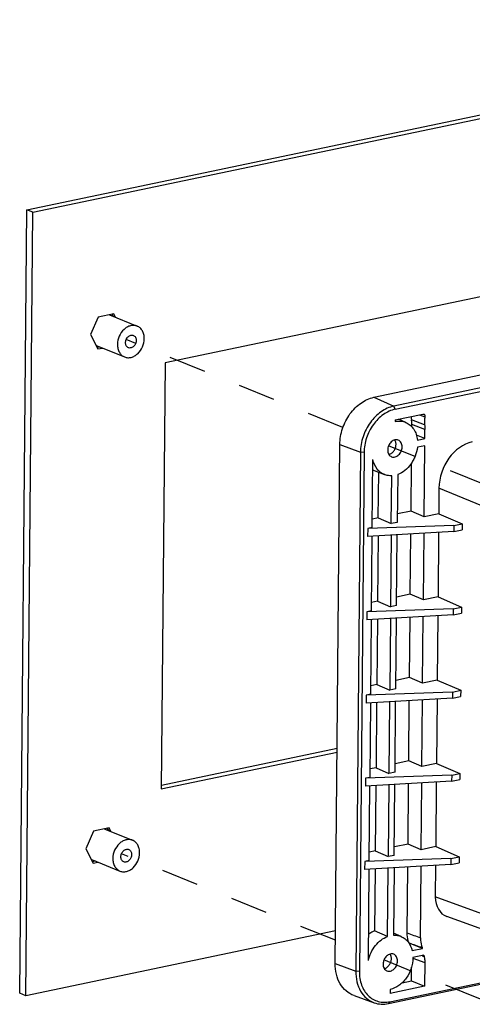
# Model space of a CAD drawing. Header units: millimetres. Extents: x -3986 to -2796, y 1863 to 2704.
# Tile 3 of 27: x -3521 to -3441, y 2189 to 2362. Entities that reach past the tile are written whole.
import ezdxf

# ---------------------------------------------------------------- set-up
doc = ezdxf.new("R2010")
doc.units = ezdxf.units.MM
doc.header["$LTSCALE"] = 65.395
doc.linetypes.add('DASHED', pattern=[0.2, 0.1, -0.1])
doc.layers.get('0').update_dxf_attribs({"linetype": 'CONTINUOUS'})
doc.layers.add('CASE-RN07W-SHAPE', color=7, linetype='CONTINUOUS')
doc.layers.add('FR_FRAME_USER-SHAPE', color=7, linetype='CONTINUOUS')

msp = doc.modelspace()

# ---------------------------------------------------------------- linework, layer by layer
at = {"color": 7, "linetype": 'DASHED'}
for p, q in [((-3464.005428, 2290.74317), (-3502.058871, 2306.160468)), ((-3439.076027, 2280.64306), (-3456.005447, 2287.50199)), ((-3465.337075, 2200.642483), (-3502.872139, 2215.84976)), ((-3439.889296, 2190.332352), (-3456.818716, 2197.191282))]:
    msp.add_line(p, q, dxfattribs=at)
at = {"layer": 'CASE-RN07W-SHAPE', "color": 7, "linetype": 'Continuous'}
for p, q in [((-3458.573545, 2296.038224), (-3325.561065, 2323.976584)), ((-3322.077877, 2322.418441), (-3455.090357, 2294.480081)), ((-3454.826391, 2293.930217), (-3321.813911, 2321.868577)), ((-3458.573545, 2296.038224), (-3455.090357, 2294.480081)), ((-3454.826391, 2293.930217), (-3455.090357, 2294.480081)), ((-3454.843151, 2292.069085), (-3454.845716, 2291.784235)), ((-3454.843151, 2292.069085), (-3449.978335, 2293.090906)), ((-3452.95514, 2291.610659), (-3454.276262, 2292.188156)), ((-3449.680703, 2291.165837), (-3451.984704, 2292.057599)), ((-3450.564344, 2292.96782), (-3449.632899, 2292.628598)), ((-3451.929424, 2290.863337), (-3451.92592, 2291.252504)), ((-3449.621401, 2290.357509), (-3451.92592, 2291.252504)), ((-3449.635598, 2288.781051), (-3449.621401, 2290.357509)), ((-3449.635598, 2288.781051), (-3451.114974, 2289.3798)), ((-3450.938509, 2288.507383), (-3449.635598, 2288.781051)), ((-3465.373601, 2196.586397), (-3464.552587, 2287.757207)), ((-3464.552587, 2287.757207), (-3460.945035, 2286.371309)), ((-3449.646936, 2287.521981), (-3450.949848, 2287.248314)), ((-3449.759277, 2275.046847), (-3449.646936, 2287.521981)), ((-3460.945035, 2286.371309), (-3461.766048, 2195.200499)), ((-3460.306186, 2286.34066), (-3461.1272, 2195.169851)), ((-3460.306186, 2286.34066), (-3460.945035, 2286.371309)), ((-3458.863835, 2273.134497), (-3458.756303, 2285.075587)), ((-3456.675148, 2282.428822), (-3458.773074, 2283.213167)), ((-3452.06289, 2276.042489), (-3451.987025, 2284.466959)), ((-3457.812585, 2274.834805), (-3457.740612, 2282.827163)), ((-3455.535473, 2273.833597), (-3455.459722, 2282.24547)), ((-3454.401506, 2282.467741), (-3454.477257, 2274.055868)), ((-3447.158545, 2280.08929), (-3447.199111, 2275.584592)), ((-3437.08208, 2275.872631), (-3447.158545, 2280.08929)), ((-3457.812585, 2274.834805), (-3458.850486, 2274.616801)), ((-3457.812585, 2274.834805), (-3455.535473, 2273.833597)), ((-3452.06289, 2276.042489), (-3454.463908, 2275.538172)), ((-3449.759277, 2275.046847), (-3452.06289, 2276.042489)), ((-3447.199111, 2275.584592), (-3449.759277, 2275.046847)), ((-3447.199111, 2275.584592), (-3443.085517, 2273.80666)), ((-3459.666403, 2272.965923), (-3459.67901, 2271.565988)), ((-3444.531305, 2273.502982), (-3459.666403, 2272.965923)), ((-3458.863835, 2273.134497), (-3459.666403, 2272.965923)), ((-3454.477257, 2274.055868), (-3455.535473, 2273.833597)), ((-3444.531305, 2273.502982), (-3444.540869, 2272.440885)), ((-3444.540869, 2272.440885), (-3443.095081, 2272.744563)), ((-3444.531305, 2273.502982), (-3443.085517, 2273.80666)), ((-3443.085517, 2273.80666), (-3443.095081, 2272.744563)), ((-3444.540869, 2272.440885), (-3459.67901, 2271.565988)), ((-3458.995507, 2258.512763), (-3458.877542, 2271.612308)), ((-3457.841065, 2271.67221), (-3457.944257, 2260.213071)), ((-3455.553746, 2271.804404), (-3455.667145, 2259.211863)), ((-3454.608929, 2259.434134), (-3454.496982, 2271.865479)), ((-3452.194562, 2261.420756), (-3452.099257, 2272.004054)), ((-3449.890949, 2260.425113), (-3449.785474, 2272.137777)), ((-3447.228819, 2272.285537), (-3447.330783, 2260.962859)), ((-3452.194562, 2261.420756), (-3454.59558, 2260.916438)), ((-3449.890949, 2260.425113), (-3452.194562, 2261.420756)), ((-3447.330783, 2260.962859), (-3449.890949, 2260.425113)), ((-3447.330783, 2260.962859), (-3443.217189, 2259.184926)), ((-3457.944257, 2260.213071), (-3458.982158, 2259.995067)), ((-3457.944257, 2260.213071), (-3455.667145, 2259.211863)), ((-3454.608929, 2259.434134), (-3455.667145, 2259.211863)), ((-3444.662977, 2258.881248), (-3443.217189, 2259.184926)), ((-3443.217189, 2259.184926), (-3443.226753, 2258.122829)), ((-3459.798075, 2258.344189), (-3459.810682, 2256.944254)), ((-3444.672541, 2257.819151), (-3459.810682, 2256.944254)), ((-3444.662977, 2258.881248), (-3459.798075, 2258.344189)), ((-3458.995507, 2258.512763), (-3459.798075, 2258.344189)), ((-3455.685418, 2257.182671), (-3455.798817, 2244.590129)), ((-3454.740601, 2244.8124), (-3454.628654, 2257.243745)), ((-3452.326234, 2246.799022), (-3452.230929, 2257.38232)), ((-3450.022621, 2245.80338), (-3449.917146, 2257.516044)), ((-3447.360491, 2257.663803), (-3447.462455, 2246.341125)), ((-3444.662977, 2258.881248), (-3444.672541, 2257.819151)), ((-3444.672541, 2257.819151), (-3443.226753, 2258.122829)), ((-3459.127179, 2243.89103), (-3459.009214, 2256.990574)), ((-3457.972737, 2257.050477), (-3458.075929, 2245.591338)), ((-3452.326234, 2246.799022), (-3454.727252, 2246.294704)), ((-3450.022621, 2245.80338), (-3452.326234, 2246.799022)), ((-3458.075929, 2245.591338), (-3459.11383, 2245.373334)), ((-3458.075929, 2245.591338), (-3455.798817, 2244.590129)), ((-3447.462455, 2246.341125), (-3450.022621, 2245.80338)), ((-3447.462455, 2246.341125), (-3443.348861, 2244.563193)), ((-3459.929747, 2243.722456), (-3459.942354, 2242.32252)), ((-3444.794649, 2244.259515), (-3459.929747, 2243.722456)), ((-3459.127179, 2243.89103), (-3459.929747, 2243.722456)), ((-3454.740601, 2244.8124), (-3455.798817, 2244.590129)), ((-3444.794649, 2244.259515), (-3444.804213, 2243.197418)), ((-3444.804213, 2243.197418), (-3443.358425, 2243.501096)), ((-3444.794649, 2244.259515), (-3443.348861, 2244.563193)), ((-3443.348861, 2244.563193), (-3443.358425, 2243.501096)), ((-3444.804213, 2243.197418), (-3459.942354, 2242.32252)), ((-3459.258851, 2229.269296), (-3459.140887, 2242.368841)), ((-3458.104409, 2242.428743), (-3458.207601, 2230.969604)), ((-3455.81709, 2242.560937), (-3455.930489, 2229.968396)), ((-3454.872273, 2230.190667), (-3454.760326, 2242.622012)), ((-3452.457906, 2232.177288), (-3452.362601, 2242.760587)), ((-3450.154293, 2231.181646), (-3450.048818, 2242.89431)), ((-3447.492163, 2243.04207), (-3447.594127, 2231.719391)), ((-3452.457906, 2232.177288), (-3454.858924, 2231.672971)), ((-3450.154293, 2231.181646), (-3452.457906, 2232.177288)), ((-3447.594127, 2231.719391), (-3450.154293, 2231.181646)), ((-3447.594127, 2231.719391), (-3443.480533, 2229.941459)), ((-3444.926321, 2229.637781), (-3460.06142, 2229.100722)), ((-3458.207601, 2230.969604), (-3459.245502, 2230.7516)), ((-3458.207601, 2230.969604), (-3455.930489, 2229.968396)), ((-3454.872273, 2230.190667), (-3455.930489, 2229.968396)), ((-3444.926321, 2229.637781), (-3444.935885, 2228.575684)), ((-3444.926321, 2229.637781), (-3443.480533, 2229.941459)), ((-3443.480533, 2229.941459), (-3443.490098, 2228.879362)), ((-3460.06142, 2229.100722), (-3460.074026, 2227.700787)), ((-3444.935885, 2228.575684), (-3460.074026, 2227.700787)), ((-3459.258851, 2229.269296), (-3460.06142, 2229.100722)), ((-3458.236081, 2227.807009), (-3458.339273, 2216.34787)), ((-3455.948762, 2227.939203), (-3456.062161, 2215.346662)), ((-3455.003945, 2215.568933), (-3454.891998, 2228.000278)), ((-3452.589578, 2217.555555), (-3452.494273, 2228.138853)), ((-3450.285965, 2216.559912), (-3450.18049, 2228.272576)), ((-3447.623835, 2228.420336), (-3447.725799, 2217.097658)), ((-3444.935885, 2228.575684), (-3443.490098, 2228.879362)), ((-3459.390523, 2214.647562), (-3459.272559, 2227.747107)), ((-3456.0355, 2189.525125), (-3323.02302, 2217.463484)), ((-3455.763586, 2189.857878), (-3322.751106, 2217.796237)), ((-3452.589578, 2217.555555), (-3454.990596, 2217.051237)), ((-3450.285965, 2216.559912), (-3452.589578, 2217.555555)), ((-3458.339273, 2216.34787), (-3459.377174, 2216.129866)), ((-3458.339273, 2216.34787), (-3456.062161, 2215.346662)), ((-3447.725799, 2217.097658), (-3450.285965, 2216.559912)), ((-3447.725799, 2217.097658), (-3443.612205, 2215.319725)), ((-3460.193092, 2214.478988), (-3460.205698, 2213.079053)), ((-3445.067557, 2213.953951), (-3460.205698, 2213.079053)), ((-3445.057993, 2215.016047), (-3460.193092, 2214.478988)), ((-3459.390523, 2214.647562), (-3460.193092, 2214.478988)), ((-3455.003945, 2215.568933), (-3456.062161, 2215.346662)), ((-3445.057993, 2215.016047), (-3445.067557, 2213.953951)), ((-3445.067557, 2213.953951), (-3443.62177, 2214.257628)), ((-3445.057993, 2215.016047), (-3443.612205, 2215.319725)), ((-3443.612205, 2215.319725), (-3443.62177, 2214.257628)), ((-3459.548614, 2197.092037), (-3459.404231, 2213.125373)), ((-3458.367753, 2213.185276), (-3458.465901, 2202.286301)), ((-3456.188471, 2201.320354), (-3456.080434, 2213.31747)), ((-3455.02367, 2213.378544), (-3455.130255, 2201.542625)), ((-3452.730268, 2201.932372), (-3452.625945, 2213.517119)), ((-3450.42519, 2201.099456), (-3450.312162, 2213.650843)), ((-3447.755507, 2213.798602), (-3447.805302, 2208.269071)), ((-3437.723871, 2204.603976), (-3447.805302, 2208.269071)), ((-3435.788874, 2201.18722), (-3445.791688, 2204.823734)), ((-3456.188471, 2201.320354), (-3458.465901, 2202.286301)), ((-3453.768408, 2201.299951), (-3455.127092, 2201.893868)), ((-3452.388043, 2200.136214), (-3452.412245, 2200.13113)), ((-3451.86045, 2198.830481), (-3450.049127, 2199.210937)), ((-3451.724695, 2197.535049), (-3449.651974, 2196.73192)), ((-3449.799776, 2198.006623), (-3451.721932, 2197.602888)), ((-3450.126054, 2197.938091), (-3449.76016, 2197.796932)), ((-3449.651974, 2196.73192), (-3449.689525, 2192.562001)), ((-3465.373601, 2196.586397), (-3461.766048, 2195.200499)), ((-3461.1272, 2195.169851), (-3461.766048, 2195.200499)), ((-3451.993422, 2193.526104), (-3451.971849, 2195.921707)), ((-3453.614219, 2193.185666), (-3451.993422, 2193.526104)), ((-3451.993422, 2193.526104), (-3449.689525, 2192.562001)), ((-3449.689525, 2192.562001), (-3455.750699, 2191.288893)), ((-3455.744261, 2192.00386), (-3455.750699, 2191.288893)), ((-3462.058881, 2190.940103), (-3458.520275, 2189.671648)), ((-3455.763586, 2189.857878), (-3456.0355, 2189.525125))]:
    msp.add_line(p, q, dxfattribs=at)
for centre, radius, start, end in [((-3455.912505, 2198.749592), 3.78742, 21.47606676, 22.46719091), ((-3453.668626, 2197.921295), 3.842388, 19.61118932, 22.2576501), ((-3446.391591, 2198.541928), 3.449968, 188.92621151, 192.4708584)]:
    msp.add_arc(centre, radius, start, end, dxfattribs=at)
for centre, major_axis, ratio, start_param, end_param in [((-3441.374531, 2281.30209), (2.70149, 6.674196), 0.7663460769, 0.4755248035, 2.0460165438), ((-3444.19027, 2209.029692), (1.691587, 4.171298), 0.7659660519, -4.2361847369, -3.1135756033)]:
    msp.add_ellipse(centre, major_axis=major_axis, ratio=ratio, start_param=start_param, end_param=end_param, dxfattribs=at)
for points, knots in [([(-3464.552587, 2287.757207), (-3464.544098, 2288.699894), (-3464.208057, 2290.603635), (-3463.121952, 2292.743543), (-3461.909261, 2294.176365), (-3460.579254, 2295.306266), (-3459.383806, 2295.868035), (-3458.573545, 2296.038224)], [0, 0, 0, 0, 0.2590307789, 0.5215331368, 0.6494000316, 0.7725079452, 1, 1, 1, 1]), ([(-3455.090357, 2294.480081), (-3455.883765, 2294.313431), (-3457.474035, 2293.566132), (-3459.344558, 2291.645359), (-3460.607503, 2289.15939), (-3460.936722, 2287.294388), (-3460.945035, 2286.371309)], [0, 0, 0, 0, 0.2276906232, 0.4780116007, 0.7407431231, 1, 1, 1, 1]), ([(-3454.826391, 2293.930217), (-3455.568996, 2293.774238), (-3457.057439, 2293.074789), (-3458.80819, 2291.277006), (-3459.990267, 2288.950217), (-3460.298406, 2287.204633), (-3460.306186, 2286.34066)], [0, 0, 0, 0, 0.2276906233, 0.4780116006, 0.7407431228, 1, 1, 1, 1]), ([(-3454.845716, 2291.784235), (-3454.52651, 2291.851282), (-3453.876642, 2291.897084), (-3453.24313, 2291.736579), (-3452.95496, 2291.610579)], [0, 0, 0, 0, 0.5090986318, 1, 1, 1, 1]), ([(-3452.031342, 2292.659667), (-3452.03139, 2292.608572), (-3452.027698, 2292.407184), (-3452.008384, 2292.206036), (-3451.984704, 2292.057599)], [0, 0, 0, 0, 0.2536856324, 1, 1, 1, 1]), ([(-3451.92592, 2291.252504), (-3451.925304, 2291.320857), (-3451.92826, 2291.59011), (-3451.953055, 2291.859209), (-3451.984704, 2292.057599)], [0, 0, 0, 0, 0.2538695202, 1, 1, 1, 1]), ([(-3449.978335, 2293.090906), (-3449.96513, 2293.09368), (-3449.913412, 2293.101258), (-3449.859443, 2293.094782), (-3449.82298, 2293.08166)], [0, 0, 0, 0, 0.2582705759, 1, 1, 1, 1]), ([(-3449.82298, 2293.08166), (-3449.785766, 2293.068268), (-3449.714513, 2293.021917), (-3449.617844, 2292.869619), (-3449.613159, 2292.721269), (-3449.632899, 2292.628598)], [0, 0, 0, 0, 0.224098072, 0.463136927, 1, 1, 1, 1]), ([(-3449.632899, 2292.628598), (-3449.659127, 2292.505468), (-3449.740796, 2292.022922), (-3449.738222, 2291.52473), (-3449.680703, 2291.165837)], [0, 0, 0, 0, 0.257256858, 1, 1, 1, 1]), ([(-3452.95496, 2291.610579), (-3452.681078, 2291.490827), (-3452.15789, 2291.156945), (-3451.541811, 2290.432759), (-3451.116037, 2289.527498), (-3450.975542, 2288.855892), (-3450.938509, 2288.507383)], [0, 0, 0, 0, 0.2318521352, 0.4727212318, 0.7281613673, 1, 1, 1, 1]), ([(-3449.680703, 2291.165837), (-3449.67017, 2291.10012), (-3449.633266, 2290.83226), (-3449.619566, 2290.561292), (-3449.621401, 2290.357509)], [0, 0, 0, 0, 0.2461848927, 1, 1, 1, 1]), ([(-3454.296772, 2288.509076), (-3454.392416, 2288.547859), (-3454.602827, 2288.593868), (-3454.931234, 2288.5578), (-3455.253528, 2288.423478), (-3455.655867, 2288.122137), (-3456.031985, 2287.573336), (-3456.15105, 2287.04675), (-3456.153419, 2286.783683)], [0, 0, 0, 0, 0.1061386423, 0.2167546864, 0.3347752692, 0.4609126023, 0.7294523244, 1, 1, 1, 1]), ([(-3454.695418, 2287.74949), (-3454.694756, 2287.822914), (-3454.708894, 2288.09932), (-3454.795902, 2288.375383), (-3454.905043, 2288.547189)], [0, 0, 0, 0, 0.2651101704, 1, 1, 1, 1]), ([(-3453.62329, 2287.315119), (-3453.620992, 2287.570301), (-3453.699754, 2287.956472), (-3453.998801, 2288.342813), (-3454.194391, 2288.46756), (-3454.296772, 2288.509076)], [0, 0, 0, 0, 0.5300751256, 0.7705187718, 1, 1, 1, 1]), ([(-3456.153419, 2286.783683), (-3456.155717, 2286.528502), (-3456.076955, 2286.142331), (-3455.777908, 2285.755989), (-3455.582318, 2285.631243), (-3455.479937, 2285.589727)], [0, 0, 0, 0, 0.5300751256, 0.7705187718, 1, 1, 1, 1]), ([(-3455.942306, 2285.985733), (-3455.771846, 2286.026628), (-3455.432632, 2286.194995), (-3455.034793, 2286.613757), (-3454.766892, 2287.150284), (-3454.697204, 2287.551138), (-3454.695418, 2287.74949)], [0, 0, 0, 0, 0.2285574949, 0.4790970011, 0.7413728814, 1, 1, 1, 1]), ([(-3455.479937, 2285.589727), (-3455.384293, 2285.550944), (-3455.173882, 2285.504934), (-3454.845475, 2285.541002), (-3454.523181, 2285.675325), (-3454.120841, 2285.976665), (-3453.744723, 2286.525467), (-3453.625659, 2287.052053), (-3453.62329, 2287.315119)], [0, 0, 0, 0, 0.1061386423, 0.2167546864, 0.3347752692, 0.4609126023, 0.7294523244, 1, 1, 1, 1]), ([(-3450.949848, 2287.248314), (-3451.01274, 2286.719532), (-3451.213554, 2285.932285), (-3451.663872, 2284.962607), (-3452.221585, 2284.073212), (-3453.086401, 2283.143854), (-3453.955106, 2282.632518), (-3454.401506, 2282.467741)], [0, 0, 0, 0, 0.2590445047, 0.3897446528, 0.5191713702, 0.7685221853, 1, 1, 1, 1]), ([(-3456.674928, 2282.428738), (-3456.932204, 2282.524902), (-3457.428754, 2282.796925), (-3458.265575, 2283.623354), (-3458.629386, 2284.48151), (-3458.756303, 2285.075587)], [0, 0, 0, 0, 0.2358399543, 0.4783772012, 1, 1, 1, 1]), ([(-3455.459722, 2282.24547), (-3455.56433, 2282.240187), (-3455.975759, 2282.239049), (-3456.387821, 2282.321425), (-3456.674928, 2282.428738)], [0, 0, 0, 0, 0.2546911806, 1, 1, 1, 1]), ([(-3458.465901, 2202.286301), (-3458.556111, 2202.252472), (-3458.921508, 2202.100314), (-3459.265151, 2201.897381), (-3459.508135, 2201.722673)], [0, 0, 0, 0, 0.243528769, 1, 1, 1, 1]), ([(-3452.412556, 2200.196971), (-3452.466832, 2200.328211), (-3452.661571, 2200.886382), (-3452.734305, 2201.484062), (-3452.730268, 2201.932372)], [0, 0, 0, 0, 0.2405707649, 1, 1, 1, 1]), ([(-3459.548614, 2197.092037), (-3459.447034, 2197.569904), (-3459.132871, 2198.501164), (-3458.374569, 2199.736015), (-3457.387245, 2200.720636), (-3456.594302, 2201.170552), (-3456.188471, 2201.320354)], [0, 0, 0, 0, 0.2613299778, 0.5204340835, 0.7685976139, 1, 1, 1, 1]), ([(-3455.130255, 2201.542625), (-3454.896109, 2201.55445), (-3454.428065, 2201.527483), (-3453.978777, 2201.391942), (-3453.768159, 2201.299835)], [0, 0, 0, 0, 0.5049171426, 1, 1, 1, 1]), ([(-3453.768159, 2201.299835), (-3453.535847, 2201.19824), (-3453.089693, 2200.928183), (-3452.334586, 2200.153722), (-3451.99102, 2199.373477), (-3451.86045, 2198.830481)], [0, 0, 0, 0, 0.2363142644, 0.4795011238, 1, 1, 1, 1]), ([(-3450.42519, 2201.099456), (-3450.426552, 2200.947113), (-3450.405901, 2200.361786), (-3450.276746, 2199.777755), (-3450.112534, 2199.376685)], [0, 0, 0, 0, 0.2600991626, 1, 1, 1, 1]), ([(-3455.11004, 2198.198368), (-3455.205684, 2198.237151), (-3455.416095, 2198.28316), (-3455.744502, 2198.247092), (-3456.066796, 2198.11277), (-3456.469136, 2197.81143), (-3456.845254, 2197.262628), (-3456.964318, 2196.736042), (-3456.966687, 2196.472975)], [0, 0, 0, 0, 0.1061386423, 0.2167546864, 0.3347752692, 0.4609126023, 0.7294523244, 1, 1, 1, 1]), ([(-3456.755575, 2195.675025), (-3456.585114, 2195.71592), (-3456.245901, 2195.884287), (-3455.848062, 2196.303049), (-3455.58016, 2196.839576), (-3455.510472, 2197.24043), (-3455.508686, 2197.438782)], [0, 0, 0, 0, 0.2285574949, 0.4790970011, 0.7413728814, 1, 1, 1, 1]), ([(-3456.293205, 2195.279019), (-3456.197561, 2195.240236), (-3455.98715, 2195.194226), (-3455.658743, 2195.230294), (-3455.336449, 2195.364617), (-3454.93411, 2195.665957), (-3454.557992, 2196.214759), (-3454.438927, 2196.741345), (-3454.436558, 2197.004411)], [0, 0, 0, 0, 0.1061386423, 0.2167546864, 0.3347752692, 0.4609126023, 0.7294523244, 1, 1, 1, 1]), ([(-3451.721932, 2197.602888), (-3451.724463, 2196.96671), (-3451.946365, 2195.679771), (-3452.812562, 2193.962932), (-3454.100286, 2192.635387), (-3455.197032, 2192.118802), (-3455.744261, 2192.00386)], [0, 0, 0, 0, 0.2590903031, 0.5218550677, 0.7722738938, 1, 1, 1, 1]), ([(-3455.508686, 2197.438782), (-3455.508025, 2197.512206), (-3455.522163, 2197.788613), (-3455.609171, 2198.064675), (-3455.718311, 2198.236481)], [0, 0, 0, 0, 0.2651101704, 1, 1, 1, 1]), ([(-3454.436558, 2197.004411), (-3454.43426, 2197.259593), (-3454.513022, 2197.645764), (-3454.812069, 2198.032105), (-3455.007659, 2198.156852), (-3455.11004, 2198.198368)], [0, 0, 0, 0, 0.5300751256, 0.7705187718, 1, 1, 1, 1]), ([(-3449.76016, 2197.796932), (-3449.741255, 2197.71156), (-3449.674587, 2197.360448), (-3449.649544, 2197.001735), (-3449.651974, 2196.73192)], [0, 0, 0, 0, 0.2447479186, 1, 1, 1, 1]), ([(-3462.058559, 2190.939993), (-3462.557603, 2191.118807), (-3463.517519, 2191.682682), (-3464.593539, 2193.012402), (-3465.249408, 2194.703362), (-3465.379361, 2195.946726), (-3465.373601, 2196.586397)], [0, 0, 0, 0, 0.2285279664, 0.4674519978, 0.7242312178, 1, 1, 1, 1]), ([(-3461.766048, 2195.200499), (-3461.771689, 2194.574165), (-3461.644452, 2193.356724), (-3461.002293, 2191.701005), (-3459.948763, 2190.398961), (-3459.0089, 2189.846778), (-3458.520273, 2189.671653)], [0, 0, 0, 0, 0.2757678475, 0.5325473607, 0.7714722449, 1, 1, 1, 1]), ([(-3461.1272, 2195.169851), (-3461.134445, 2194.365319), (-3460.957795, 2193.165), (-3460.289948, 2191.772554), (-3459.619794, 2190.921103), (-3458.792934, 2190.27711), (-3457.842156, 2189.869575), (-3456.809357, 2189.71638), (-3456.109764, 2189.785165), (-3455.763586, 2189.857878)], [0, 0, 0, 0, 0.2763264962, 0.4048953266, 0.5272133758, 0.6450618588, 0.7611351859, 0.8785113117, 1, 1, 1, 1]), ([(-3456.966687, 2196.472975), (-3456.968985, 2196.217794), (-3456.890223, 2195.831623), (-3456.591176, 2195.445282), (-3456.395586, 2195.320535), (-3456.293205, 2195.279019)], [0, 0, 0, 0, 0.5300751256, 0.7705187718, 1, 1, 1, 1]), ([(-3458.520273, 2189.671653), (-3458.133039, 2189.532869), (-3457.298601, 2189.36598), (-3456.452772, 2189.43748), (-3456.0355, 2189.525125)], [0, 0, 0, 0, 0.491032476, 1, 1, 1, 1])]:
    msp.add_open_spline(points, degree=3, knots=knots, dxfattribs=at)
for points in [[(-3452.730268, 2201.932372), (-3451.961974, 2201.654553), (-3451.19369, 2201.376706), (-3450.42519, 2201.099456)], [(-3452.412556, 2200.196971), (-3451.645945, 2199.923366), (-3450.87927, 2199.649938), (-3450.112534, 2199.376685)], [(-3450.049127, 2199.210937), (-3450.828657, 2199.519638), (-3451.608294, 2199.828068), (-3452.388043, 2200.136214)]]:
    msp.add_open_spline(points, degree=3, dxfattribs=at)
at = {"layer": 'FR_FRAME_USER-SHAPE', "color": 7, "linetype": 'Continuous'}
for p, q in [((-3519.495388, 2328.959018), (-3360.458728, 2362.363578)), ((-3518.423261, 2328.524647), (-3359.3866, 2361.929207)), ((-3520.734655, 2191.342701), (-3519.495388, 2328.959018)), ((-3519.662527, 2190.90833), (-3518.423261, 2328.524647)), ((-3518.423261, 2328.524647), (-3519.495388, 2328.959018)), ((-3383.16336, 2325.600721), (-3495.211916, 2302.065689)), ((-3506.955426, 2310.115366), (-3508.337029, 2307.035126)), ((-3504.242567, 2310.685183), (-3506.955426, 2310.115366)), ((-3504.954681, 2310.489646), (-3500.130107, 2308.534977)), ((-3504.545535, 2310.621547), (-3504.344491, 2310.242429)), ((-3503.91564, 2310.06868), (-3504.242567, 2310.685183)), ((-3508.337029, 2307.035126), (-3507.005772, 2304.524703)), ((-3507.15136, 2305.067737), (-3502.326785, 2303.113068)), ((-3506.647796, 2304.863719), (-3507.131655, 2304.762088)), ((-3507.005772, 2304.524703), (-3506.218945, 2304.68997)), ((-3495.211916, 2302.065689), (-3495.885767, 2227.236817)), ((-3495.885767, 2227.236817), (-3465.039241, 2233.715919)), ((-3495.879816, 2227.897631), (-3465.03329, 2234.376732)), ((-3507.768695, 2219.804658), (-3509.150297, 2216.724418)), ((-3505.055835, 2220.374475), (-3507.768695, 2219.804658)), ((-3505.767949, 2220.178938), (-3500.943375, 2218.224269)), ((-3505.358803, 2220.310839), (-3505.15776, 2219.931721)), ((-3504.728909, 2219.757973), (-3505.055835, 2220.374475)), ((-3509.150297, 2216.724418), (-3507.81904, 2214.213995)), ((-3507.964628, 2214.757029), (-3503.140054, 2212.80236)), ((-3507.461065, 2214.553011), (-3507.944923, 2214.45138)), ((-3507.81904, 2214.213995), (-3507.032214, 2214.379262)), ((-3465.321949, 2202.322196), (-3519.662527, 2190.90833)), ((-3519.662527, 2190.90833), (-3520.734655, 2191.342701))]:
    msp.add_line(p, q, dxfattribs=at)
for centre, radius, start, end in [((-3505.600391, 2308.895521), 1.71993, 67.95524627, 70.74584822), ((-3506.504426, 2306.664068), 1.722434, 240.7590411, 247.94506443), ((-3506.41366, 2218.584813), 1.71993, 67.95524627, 70.74584822), ((-3507.317694, 2216.35336), 1.722434, 240.7590411, 247.94506443)]:
    msp.add_arc(centre, radius, start, end, dxfattribs=at)
for points, knots in [([(-3500.129977, 2308.534924), (-3500.307607, 2308.606916), (-3500.698363, 2308.692316), (-3501.308236, 2308.625289), (-3501.906756, 2308.375819), (-3502.653899, 2307.816164), (-3503.352365, 2306.796995), (-3503.573452, 2305.819081), (-3503.577851, 2305.330546)], [0, 0, 0, 0, 0.1061382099, 0.2167549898, 0.3347765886, 0.4609143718, 0.7294522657, 1, 1, 1, 1]), ([(-3498.879041, 2306.317499), (-3498.876814, 2306.564745), (-3498.925642, 2307.045666), (-3499.171976, 2307.702704), (-3499.576579, 2308.226489), (-3499.939812, 2308.45785), (-3500.129977, 2308.534924)], [0, 0, 0, 0, 0.2752878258, 0.5321887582, 0.7715468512, 1, 1, 1, 1]), ([(-3502.326915, 2303.113121), (-3502.149285, 2303.041128), (-3501.75853, 2302.955728), (-3501.148656, 2303.022756), (-3500.550136, 2303.272225), (-3499.802993, 2303.831881), (-3499.104528, 2304.851049), (-3498.88344, 2305.828964), (-3498.879041, 2306.317499)], [0, 0, 0, 0, 0.1061382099, 0.2167549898, 0.3347765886, 0.4609143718, 0.7294522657, 1, 1, 1, 1]), ([(-3501.66781, 2304.739662), (-3501.743878, 2304.770488), (-3501.889197, 2304.86315), (-3502.111399, 2305.150147), (-3502.169915, 2305.43705), (-3502.168208, 2305.626632)], [0, 0, 0, 0, 0.2294802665, 0.4699223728, 1, 1, 1, 1]), ([(-3502.168208, 2305.626632), (-3502.166448, 2305.822043), (-3502.077192, 2306.21362), (-3501.752602, 2306.690645), (-3501.350852, 2306.934698), (-3501.016446, 2306.971309), (-3500.860135, 2306.937176), (-3500.789083, 2306.908382)], [0, 0, 0, 0, 0.2710618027, 0.540111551, 0.7828333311, 0.8936592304, 1, 1, 1, 1]), ([(-3500.288684, 2306.021413), (-3500.290444, 2305.826002), (-3500.3797, 2305.434425), (-3500.70429, 2304.957399), (-3501.10604, 2304.713347), (-3501.440446, 2304.676735), (-3501.596757, 2304.710869), (-3501.66781, 2304.739662)], [0, 0, 0, 0, 0.2710618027, 0.540111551, 0.7828333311, 0.8936592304, 1, 1, 1, 1]), ([(-3500.789083, 2306.908382), (-3500.713014, 2306.877557), (-3500.567695, 2306.784894), (-3500.345493, 2306.497897), (-3500.286977, 2306.210994), (-3500.288684, 2306.021413)], [0, 0, 0, 0, 0.2294802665, 0.4699223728, 1, 1, 1, 1]), ([(-3503.577851, 2305.330546), (-3503.580078, 2305.0833), (-3503.53125, 2304.602379), (-3503.284916, 2303.945341), (-3502.880313, 2303.421555), (-3502.51708, 2303.190194), (-3502.326915, 2303.113121)], [0, 0, 0, 0, 0.2752878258, 0.5321887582, 0.7715468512, 1, 1, 1, 1]), ([(-3500.943246, 2218.224216), (-3501.120875, 2218.296208), (-3501.511631, 2218.381608), (-3502.121504, 2218.314581), (-3502.720025, 2218.065111), (-3503.467167, 2217.505456), (-3504.165633, 2216.486287), (-3504.38672, 2215.508373), (-3504.39112, 2215.019838)], [0, 0, 0, 0, 0.1061382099, 0.2167549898, 0.3347765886, 0.4609143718, 0.7294522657, 1, 1, 1, 1]), ([(-3499.692309, 2216.006791), (-3499.690083, 2216.254037), (-3499.73891, 2216.734958), (-3499.985245, 2217.391996), (-3500.389848, 2217.915781), (-3500.75308, 2218.147143), (-3500.943246, 2218.224216)], [0, 0, 0, 0, 0.2752878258, 0.5321887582, 0.7715468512, 1, 1, 1, 1]), ([(-3503.140183, 2212.802413), (-3502.962554, 2212.73042), (-3502.571798, 2212.64502), (-3501.961925, 2212.712048), (-3501.363404, 2212.961517), (-3500.616262, 2213.521173), (-3499.917796, 2214.540342), (-3499.696709, 2215.518256), (-3499.692309, 2216.006791)], [0, 0, 0, 0, 0.1061382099, 0.2167549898, 0.3347765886, 0.4609143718, 0.7294522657, 1, 1, 1, 1]), ([(-3502.981477, 2215.315924), (-3502.979717, 2215.511335), (-3502.89046, 2215.902912), (-3502.565871, 2216.379937), (-3502.16412, 2216.62399), (-3501.829714, 2216.660601), (-3501.673404, 2216.626468), (-3501.602351, 2216.597675)], [0, 0, 0, 0, 0.2710618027, 0.540111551, 0.7828333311, 0.8936592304, 1, 1, 1, 1]), ([(-3501.101952, 2215.710705), (-3501.103712, 2215.515294), (-3501.192969, 2215.123717), (-3501.517558, 2214.646691), (-3501.919309, 2214.402639), (-3502.253715, 2214.366027), (-3502.410025, 2214.400161), (-3502.481078, 2214.428954)], [0, 0, 0, 0, 0.2710618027, 0.540111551, 0.7828333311, 0.8936592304, 1, 1, 1, 1]), ([(-3501.602351, 2216.597675), (-3501.526283, 2216.566849), (-3501.380963, 2216.474186), (-3501.158761, 2216.187189), (-3501.100245, 2215.900286), (-3501.101952, 2215.710705)], [0, 0, 0, 0, 0.2294802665, 0.4699223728, 1, 1, 1, 1]), ([(-3504.39112, 2215.019838), (-3504.393346, 2214.772592), (-3504.344519, 2214.291671), (-3504.098184, 2213.634633), (-3503.693581, 2213.110848), (-3503.330349, 2212.879486), (-3503.140183, 2212.802413)], [0, 0, 0, 0, 0.2752878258, 0.5321887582, 0.7715468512, 1, 1, 1, 1]), ([(-3502.481078, 2214.428954), (-3502.557146, 2214.45978), (-3502.702466, 2214.552442), (-3502.924668, 2214.839439), (-3502.983184, 2215.126342), (-3502.981477, 2215.315924)], [0, 0, 0, 0, 0.2294802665, 0.4699223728, 1, 1, 1, 1])]:
    msp.add_open_spline(points, degree=3, knots=knots, dxfattribs=at)

doc.saveas('drawing.dxf')
